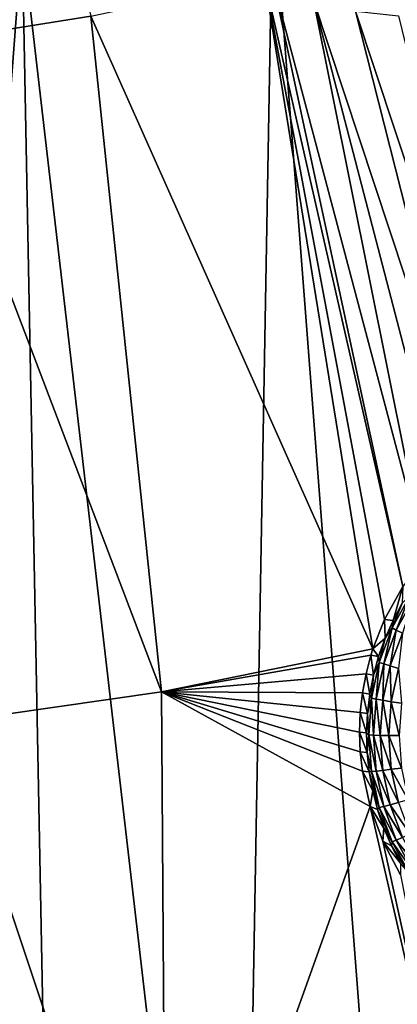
# Model space of a CAD drawing. Header units: metres. Extents: x -24 to 72, y -247 to 22.
# Tile 60 of 256: x 2.19 to 3.83, y -240.55 to -236.29. Entities that reach past the tile are written whole.
import ezdxf

# ---------------------------------------------------------------- set-up
doc = ezdxf.new("R2010")
doc.units = ezdxf.units.M
doc.layers.add('solid_509589_MEDIA_SW0001', color=7, linetype='CONTINUOUS')

msp = doc.modelspace()

# ---------------------------------------------------------------- linework, layer by layer
at = {"layer": 'solid_509589_MEDIA_SW0001'}
for points in [[(2.498111, -236.273666, 269.00354), (1.736309, -236.394287, 269.005646), (1.797526, -233.441147, 269.327759)], [(4.350636, -235.413193, 309.915039), (3.286534, -235.718292, 309.924591), (3.917346, -243.886292, 310.064789)], [(3.286534, -235.718292, 309.924591), (2.201123, -235.937683, 309.931519), (3.140162, -244.012024, 310.069855)], [(3.286534, -235.718292, 309.924591), (3.140162, -244.012024, 310.069855), (3.917346, -243.886292, 310.064789)], [(2.201123, -235.937683, 309.931519), (1.101702, -236.069794, 309.93573), (1.574024, -244.180084, 310.07663)], [(2.201123, -235.937683, 309.931519), (1.574024, -244.180084, 310.07663), (2.358669, -244.110016, 310.073792)], [(2.201123, -235.937683, 309.931519), (2.358669, -244.110016, 310.073792), (3.140162, -244.012024, 310.069855)], [(3.720694, -239.009247, 268.819672), (2.498111, -236.273666, 269.00354), (3.250859, -236.111786, 269.000519)], [(3.770878, -238.882446, 268.823669), (3.720694, -239.009247, 268.819672), (3.250859, -236.111786, 269.000519)], [(3.849914, -238.739975, 268.828064), (3.770878, -238.882446, 268.823669), (3.250859, -236.111786, 269.000519)], [(3.290326, -236.132278, 268.997864), (3.849914, -238.739975, 268.828064), (3.250859, -236.111786, 269.000519)], [(3.290326, -236.132278, 268.997864), (3.947443, -238.610947, 268.831848), (3.849914, -238.739975, 268.828064)], [(3.290326, -236.132278, 268.997864), (3.463764, -236.204102, 268.98761), (3.947443, -238.610947, 268.831848)], [(3.463764, -236.204102, 268.98761), (4.061719, -238.497131, 268.834839), (3.947443, -238.610947, 268.831848)], [(3.463764, -236.204102, 268.98761), (4.190827, -238.400345, 268.836884), (4.061719, -238.497131, 268.834839)], [(3.463764, -236.204102, 268.98761), (3.645306, -236.251007, 268.979156), (4.190827, -238.400345, 268.836884)], [(2.805486, -239.195465, 268.822845), (1.736309, -236.394287, 269.005646), (2.498111, -236.273666, 269.00354)], [(3.720694, -239.009247, 268.819672), (2.805486, -239.195465, 268.822845), (2.498111, -236.273666, 269.00354)], [(3.645306, -236.251007, 268.979156), (4.332409, -238.322479, 268.83786), (4.190827, -238.400345, 268.836884)], [(3.645306, -236.251007, 268.979156), (3.831443, -236.272125, 268.972504), (4.332409, -238.322479, 268.83786)], [(2.805486, -239.195465, 268.822845), (1.879598, -239.328552, 268.825165), (1.736309, -236.394287, 269.005646)], [(3.807793, -238.886948, 268.453064), (3.770878, -238.882446, 268.823669), (3.849914, -238.739975, 268.828064)], [(3.807793, -238.886948, 268.453064), (3.849914, -238.739975, 268.828064), (3.847573, -238.812912, 268.451752)], [(3.879938, -238.780182, 268.396515), (3.803763, -238.919662, 268.398956), (3.847573, -238.812912, 268.451752)], [(3.821843, -238.928818, 268.347168), (3.803763, -238.919662, 268.398956), (3.879938, -238.780182, 268.396515)], [(3.896659, -238.791824, 268.344788), (3.821843, -238.928818, 268.347168), (3.879938, -238.780182, 268.396515)], [(3.848332, -238.941742, 268.300018), (3.821843, -238.928818, 268.347168), (3.896659, -238.791824, 268.344788)], [(3.803763, -238.919662, 268.398956), (3.807793, -238.886948, 268.453064), (3.847573, -238.812912, 268.451752)], [(3.773659, -238.963745, 268.454407), (3.720694, -239.009247, 268.819672), (3.770878, -238.882446, 268.823669)], [(3.803763, -238.919662, 268.398956), (3.748217, -239.068558, 268.40155), (3.773659, -238.963745, 268.454407)], [(3.767288, -239.075058, 268.349731), (3.748217, -239.068558, 268.40155), (3.803763, -238.919662, 268.398956)], [(3.821843, -238.928818, 268.347168), (3.767288, -239.075058, 268.349731), (3.803763, -238.919662, 268.398956)], [(3.773659, -238.963745, 268.454407), (3.770878, -238.882446, 268.823669), (3.807793, -238.886948, 268.453064)], [(3.803763, -238.919662, 268.398956), (3.773659, -238.963745, 268.454407), (3.807793, -238.886948, 268.453064)], [(3.795229, -239.084091, 268.302521), (3.767288, -239.075058, 268.349731), (3.821843, -238.928818, 268.347168)], [(3.848332, -238.941742, 268.300018), (3.795229, -239.084091, 268.302521), (3.821843, -238.928818, 268.347168)], [(3.831079, -239.095337, 268.261505), (3.795229, -239.084091, 268.302521), (3.848332, -238.941742, 268.300018)], [(3.745359, -239.042877, 268.45578), (3.720694, -239.009247, 268.819672), (3.773659, -238.963745, 268.454407)], [(3.748217, -239.068558, 268.40155), (3.745359, -239.042877, 268.45578), (3.773659, -238.963745, 268.454407)], [(3.712075, -239.036591, 268.818787), (2.805486, -239.195465, 268.822845), (3.720694, -239.009247, 268.819672)], [(3.712075, -239.036591, 268.818787), (3.690829, -239.117508, 268.816254), (2.805486, -239.195465, 268.822845)], [(3.723053, -239.123901, 268.457184), (3.690829, -239.117508, 268.816254), (3.712075, -239.036591, 268.818787)], [(3.745359, -239.042877, 268.45578), (3.712075, -239.036591, 268.818787), (3.720694, -239.009247, 268.819672)], [(3.723053, -239.123901, 268.457184), (3.712075, -239.036591, 268.818787), (3.745359, -239.042877, 268.45578)], [(3.748217, -239.068558, 268.40155), (3.723053, -239.123901, 268.457184), (3.745359, -239.042877, 268.45578)], [(3.748217, -239.068558, 268.40155), (3.714431, -239.223846, 268.404266), (3.723053, -239.123901, 268.457184)], [(3.734105, -239.227585, 268.352386), (3.714431, -239.223846, 268.404266), (3.748217, -239.068558, 268.40155)], [(3.767288, -239.075058, 268.349731), (3.734105, -239.227585, 268.352386), (3.748217, -239.068558, 268.40155)], [(3.762928, -239.232559, 268.305115), (3.734105, -239.227585, 268.352386), (3.767288, -239.075058, 268.349731)], [(3.795229, -239.084091, 268.302521), (3.762928, -239.232559, 268.305115), (3.767288, -239.075058, 268.349731)], [(3.799911, -239.238586, 268.264008), (3.762928, -239.232559, 268.305115), (3.795229, -239.084091, 268.302521)], [(3.831079, -239.095337, 268.261505), (3.799911, -239.238586, 268.264008), (3.795229, -239.084091, 268.302521)], [(3.690829, -239.117508, 268.816254), (3.675366, -239.200577, 268.813629), (2.805486, -239.195465, 268.822845)], [(3.706866, -239.20636, 268.458618), (3.675366, -239.200577, 268.813629), (3.690829, -239.117508, 268.816254)], [(3.706866, -239.20636, 268.458618), (3.690829, -239.117508, 268.816254), (3.723053, -239.123901, 268.457184)], [(3.714431, -239.223846, 268.404266), (3.706866, -239.20636, 268.458618), (3.723053, -239.123901, 268.457184)], [(3.843783, -239.245483, 268.23056), (3.799911, -239.238586, 268.264008), (3.831079, -239.095337, 268.261505)], [(2.824818, -242.161926, 268.786407), (1.879598, -239.328552, 268.825165), (2.805486, -239.195465, 268.822845)], [(3.708254, -239.691574, 268.799072), (2.824818, -242.161926, 268.786407), (2.805486, -239.195465, 268.822845)], [(3.67524, -239.539642, 268.803406), (3.708254, -239.691574, 268.799072), (2.805486, -239.195465, 268.822845)], [(3.665968, -239.455948, 268.805847), (3.67524, -239.539642, 268.803406), (2.805486, -239.195465, 268.822845)], [(3.662811, -239.370911, 268.808411), (3.665968, -239.455948, 268.805847), (2.805486, -239.195465, 268.822845)], [(3.665953, -239.285339, 268.811005), (3.662811, -239.370911, 268.808411), (2.805486, -239.195465, 268.822845)], [(3.675366, -239.200577, 268.813629), (3.665953, -239.285339, 268.811005), (2.805486, -239.195465, 268.822845)], [(3.696887, -239.28981, 268.460083), (3.665953, -239.285339, 268.811005), (3.675366, -239.200577, 268.813629)], [(3.696887, -239.28981, 268.460083), (3.675366, -239.200577, 268.813629), (3.706866, -239.20636, 268.458618)], [(3.714431, -239.223846, 268.404266), (3.696887, -239.28981, 268.460083), (3.706866, -239.20636, 268.458618)], [(3.714431, -239.223846, 268.404266), (3.703092, -239.38237, 268.407043), (3.696887, -239.28981, 268.460083)], [(3.722968, -239.38327, 268.355103), (3.703092, -239.38237, 268.407043), (3.714431, -239.223846, 268.404266)], [(3.734105, -239.227585, 268.352386), (3.722968, -239.38327, 268.355103), (3.714431, -239.223846, 268.404266)], [(3.752088, -239.384094, 268.307739), (3.722968, -239.38327, 268.355103), (3.734105, -239.227585, 268.352386)], [(3.762928, -239.232559, 268.305115), (3.752088, -239.384094, 268.307739), (3.734105, -239.227585, 268.352386)], [(3.789451, -239.384811, 268.266571), (3.752088, -239.384094, 268.307739), (3.762928, -239.232559, 268.305115)], [(3.799911, -239.238586, 268.264008), (3.789451, -239.384811, 268.266571), (3.762928, -239.232559, 268.305115)], [(3.833774, -239.385406, 268.233002), (3.789451, -239.384811, 268.266571), (3.799911, -239.238586, 268.264008)], [(3.843783, -239.245483, 268.23056), (3.833774, -239.385406, 268.233002), (3.799911, -239.238586, 268.264008)], [(3.693173, -239.373764, 268.461548), (3.662811, -239.370911, 268.808411), (3.665953, -239.285339, 268.811005)], [(3.693173, -239.373764, 268.461548), (3.665953, -239.285339, 268.811005), (3.696887, -239.28981, 268.460083)], [(3.703092, -239.38237, 268.407043), (3.693173, -239.373764, 268.461548), (3.696887, -239.28981, 268.460083)], [(2.824818, -242.161926, 268.786407), (1.416298, -242.316895, 268.789124), (1.879598, -239.328552, 268.825165)], [(3.695745, -239.457764, 268.463013), (3.665968, -239.455948, 268.805847), (3.662811, -239.370911, 268.808411)], [(3.695745, -239.457764, 268.463013), (3.662811, -239.370911, 268.808411), (3.693173, -239.373764, 268.461548)], [(3.703092, -239.38237, 268.407043), (3.695745, -239.457764, 268.463013), (3.693173, -239.373764, 268.461548)], [(3.703092, -239.38237, 268.407043), (3.714431, -239.540878, 268.409821), (3.695745, -239.457764, 268.463013)], [(3.703092, -239.38237, 268.407043), (3.734105, -239.538956, 268.357819), (3.714431, -239.540878, 268.409821)], [(3.722968, -239.38327, 268.355103), (3.734105, -239.538956, 268.357819), (3.703092, -239.38237, 268.407043)], [(3.722968, -239.38327, 268.355103), (3.762928, -239.535645, 268.310394), (3.734105, -239.538956, 268.357819)], [(3.752088, -239.384094, 268.307739), (3.762928, -239.535645, 268.310394), (3.722968, -239.38327, 268.355103)], [(3.752088, -239.384094, 268.307739), (3.799911, -239.531052, 268.269135), (3.762928, -239.535645, 268.310394)], [(3.789451, -239.384811, 268.266571), (3.799911, -239.531052, 268.269135), (3.752088, -239.384094, 268.307739)], [(3.789451, -239.384811, 268.266571), (3.843783, -239.52533, 268.235443), (3.799911, -239.531052, 268.269135)], [(3.833774, -239.385406, 268.233002), (3.843783, -239.52533, 268.235443), (3.789451, -239.384811, 268.266571)], [(3.704587, -239.541336, 268.464478), (3.67524, -239.539642, 268.803406), (3.665968, -239.455948, 268.805847)], [(3.695745, -239.457764, 268.463013), (3.704587, -239.541336, 268.464478), (3.665968, -239.455948, 268.805847)], [(3.695745, -239.457764, 268.463013), (3.714431, -239.540878, 268.409821), (3.704587, -239.541336, 268.464478)], [(3.719652, -239.624023, 268.465912), (3.708254, -239.691574, 268.799072), (3.67524, -239.539642, 268.803406)], [(3.719652, -239.624023, 268.465912), (3.67524, -239.539642, 268.803406), (3.704587, -239.541336, 268.464478)], [(3.714431, -239.540878, 268.409821), (3.748217, -239.696167, 268.412506), (3.704587, -239.541336, 268.464478)], [(3.748217, -239.696167, 268.412506), (3.719652, -239.624023, 268.465912), (3.704587, -239.541336, 268.464478)], [(3.767288, -239.691483, 268.360504), (3.714431, -239.540878, 268.409821), (3.734105, -239.538956, 268.357819)], [(3.767288, -239.691483, 268.360504), (3.748217, -239.696167, 268.412506), (3.714431, -239.540878, 268.409821)], [(3.795229, -239.684097, 268.312988), (3.734105, -239.538956, 268.357819), (3.762928, -239.535645, 268.310394)], [(3.795229, -239.684097, 268.312988), (3.767288, -239.691483, 268.360504), (3.734105, -239.538956, 268.357819)], [(3.831079, -239.674301, 268.271606), (3.762928, -239.535645, 268.310394), (3.799911, -239.531052, 268.269135)], [(3.831079, -239.674301, 268.271606), (3.795229, -239.684097, 268.312988), (3.762928, -239.535645, 268.310394)], [(3.873606, -239.662399, 268.237823), (3.799911, -239.531052, 268.269135), (3.843783, -239.52533, 268.235443)], [(3.873606, -239.662399, 268.237823), (3.831079, -239.674301, 268.271606), (3.799911, -239.531052, 268.269135)], [(3.719652, -239.624023, 268.465912), (3.740853, -239.705338, 268.467346), (3.708254, -239.691574, 268.799072)], [(3.748217, -239.696167, 268.412506), (3.740853, -239.705338, 268.467346), (3.719652, -239.624023, 268.465912)], [(3.795229, -239.684097, 268.312988), (3.848332, -239.826462, 268.31546), (3.767288, -239.691483, 268.360504)], [(3.831079, -239.674301, 268.271606), (3.882318, -239.811661, 268.274017), (3.795229, -239.684097, 268.312988)], [(3.882318, -239.811661, 268.274017), (3.848332, -239.826462, 268.31546), (3.795229, -239.684097, 268.312988)], [(3.708254, -239.691574, 268.799072), (4.21827, -241.904572, 268.781921), (2.824818, -242.161926, 268.786407)], [(3.708254, -239.691574, 268.799072), (3.763439, -239.842392, 268.794983), (4.21827, -241.904572, 268.781921)], [(3.768074, -239.784851, 268.468719), (3.763439, -239.842392, 268.794983), (3.708254, -239.691574, 268.799072)], [(3.740853, -239.705338, 268.467346), (3.768074, -239.784851, 268.468719), (3.708254, -239.691574, 268.799072)], [(3.748217, -239.696167, 268.412506), (3.803763, -239.845078, 268.415131), (3.740853, -239.705338, 268.467346)], [(3.803763, -239.845078, 268.415131), (3.768074, -239.784851, 268.468719), (3.740853, -239.705338, 268.467346)], [(3.767288, -239.691483, 268.360504), (3.821843, -239.837723, 268.363037), (3.748217, -239.696167, 268.412506)], [(3.821843, -239.837723, 268.363037), (3.803763, -239.845078, 268.415131), (3.748217, -239.696167, 268.412506)], [(3.848332, -239.826462, 268.31546), (3.821843, -239.837723, 268.363037), (3.767288, -239.691483, 268.360504)], [(3.768074, -239.784851, 268.468719), (3.801161, -239.862106, 268.470093), (3.763439, -239.842392, 268.794983)], [(3.803763, -239.845078, 268.415131), (3.801161, -239.862106, 268.470093), (3.768074, -239.784851, 268.468719)], [(3.763439, -239.842392, 268.794983), (3.840751, -239.986923, 268.79129), (4.21827, -241.904572, 268.781921)], [(3.83993, -239.936676, 268.471375), (3.840751, -239.986923, 268.79129), (3.763439, -239.842392, 268.794983)], [(3.801161, -239.862106, 268.470093), (3.83993, -239.936676, 268.471375), (3.763439, -239.842392, 268.794983)], [(3.803763, -239.845078, 268.415131), (3.879938, -239.984558, 268.417542), (3.801161, -239.862106, 268.470093)], [(3.821843, -239.837723, 268.363037), (3.896659, -239.974716, 268.365448), (3.803763, -239.845078, 268.415131)], [(3.896659, -239.974716, 268.365448), (3.879938, -239.984558, 268.417542), (3.803763, -239.845078, 268.415131)], [(3.848332, -239.826462, 268.31546), (3.921156, -239.959808, 268.31781), (3.821843, -239.837723, 268.363037)], [(3.921156, -239.959808, 268.31781), (3.896659, -239.974716, 268.365448), (3.821843, -239.837723, 268.363037)], [(3.879938, -239.984558, 268.417542), (3.83993, -239.936676, 268.471375), (3.801161, -239.862106, 268.470093)]]:
    msp.add_3dface(points, dxfattribs=at)

doc.saveas('drawing.dxf')
